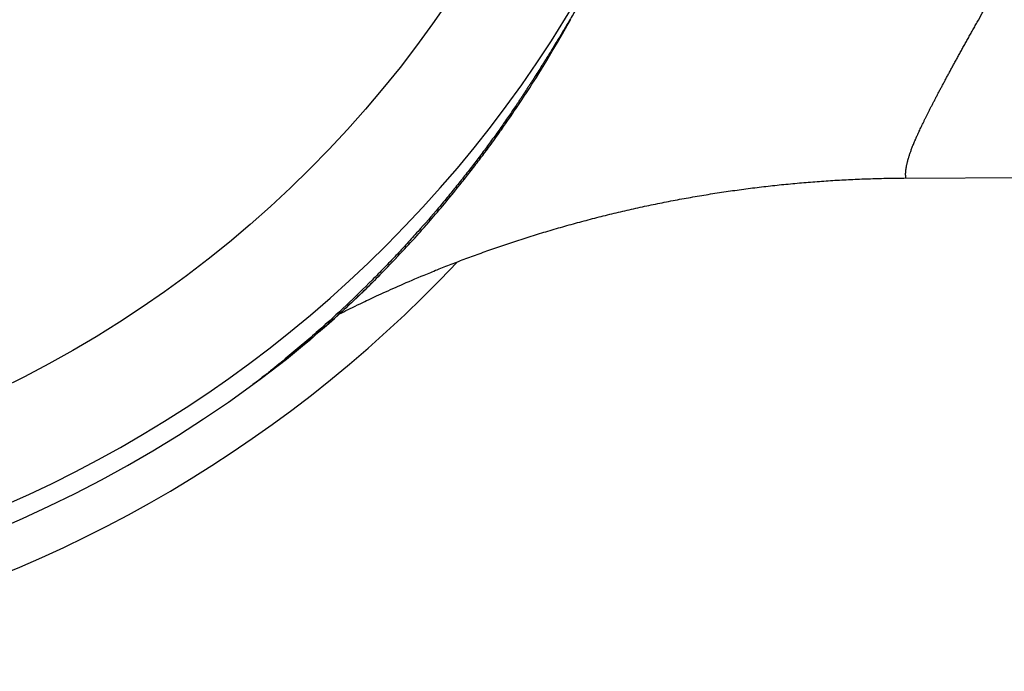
# Model space of a CAD drawing. Header units: millimetres. Extents: x 19 to 574, y -117 to 525.
# Tile 13 of 34: x 386 to 403, y 25 to 37. Entities that reach past the tile are written whole.
import ezdxf

# ---------------------------------------------------------------- set-up
doc = ezdxf.new("R2010")
doc.units = ezdxf.units.MM
doc.header["$LTSCALE"] = 23.1
doc.layers.get('0').update_dxf_attribs({"linetype": 'CONTINUOUS'})

msp = doc.modelspace()

# ---------------------------------------------------------------- linework, layer by layer
at = {"color": 7, "linetype": 'CONTINUOUS'}
for p, q in [((395.894, 36.382), (395.895, 36.385)), ((395.914, 36.417), (395.915, 36.419)), ((395.917, 36.423), (395.918, 36.425)), ((395.963, 36.506), (395.985, 36.545)), ((395.985, 36.545), (395.986, 36.546)), ((395.765, 36.157), (395.81, 36.235)), ((395.81, 36.235), (395.819, 36.251)), ((395.819, 36.251), (395.826, 36.264)), ((395.826, 36.264), (395.832, 36.273)), ((395.832, 36.273), (395.836, 36.28)), ((395.836, 36.28), (395.839, 36.287)), ((395.839, 36.287), (395.843, 36.293)), ((395.843, 36.293), (395.845, 36.297)), ((395.845, 36.297), (395.849, 36.303)), ((395.849, 36.303), (395.851, 36.306)), ((395.851, 36.306), (395.853, 36.31)), ((395.853, 36.31), (395.855, 36.314)), ((395.855, 36.314), (395.857, 36.317)), ((395.857, 36.317), (395.859, 36.32)), ((395.859, 36.32), (395.861, 36.324)), ((395.861, 36.324), (395.862, 36.327)), ((395.862, 36.327), (395.864, 36.33)), ((395.864, 36.33), (395.866, 36.333)), ((395.866, 36.333), (395.868, 36.336)), ((395.868, 36.336), (395.869, 36.339)), ((395.872, 36.344), (395.874, 36.347)), ((395.874, 36.347), (395.875, 36.35)), ((395.875, 36.35), (395.877, 36.353)), ((395.879, 36.357), (395.881, 36.359)), ((395.883, 36.363), (395.885, 36.366)), ((395.887, 36.37), (395.888, 36.373)), ((395.891, 36.376), (395.892, 36.379)), ((395.674, 36.003), (395.719, 36.079)), ((395.719, 36.079), (395.765, 36.157)), ((395.58, 35.847), (395.627, 35.925)), ((395.627, 35.925), (395.674, 36.003)), ((395.487, 35.695), (395.533, 35.77)), ((395.533, 35.77), (395.58, 35.847)), ((395.359, 35.491), (395.399, 35.554)), ((395.399, 35.554), (395.442, 35.623)), ((395.442, 35.623), (395.487, 35.695)), ((395.251, 35.323), (395.284, 35.374)), ((395.284, 35.374), (395.323, 35.434)), ((395.323, 35.434), (395.359, 35.491)), ((395.147, 35.165), (395.178, 35.211)), ((395.178, 35.211), (395.206, 35.255)), ((395.044, 35.011), (395.069, 35.047)), ((395.069, 35.047), (395.092, 35.082)), ((395.092, 35.082), (395.115, 35.116)), ((395.115, 35.116), (395.147, 35.165)), ((394.933, 34.848), (394.963, 34.892)), ((394.963, 34.892), (394.991, 34.933)), ((394.991, 34.933), (395.018, 34.973)), ((395.018, 34.973), (395.044, 35.011)), ((394.901, 34.802), (394.933, 34.848)), ((401.741, 33.815), (570.792, 34.562)), ((394.045, 33.657), (394.081, 33.702)), ((394.081, 33.702), (394.117, 33.747)), ((393.904, 33.484), (393.939, 33.525)), ((393.939, 33.525), (393.974, 33.568)), ((393.974, 33.568), (394.009, 33.612)), ((394.009, 33.612), (394.045, 33.657)), ((393.753, 33.301), (393.782, 33.337)), ((393.782, 33.337), (393.811, 33.371)), ((393.811, 33.371), (393.84, 33.406)), ((393.84, 33.406), (393.872, 33.444)), ((393.872, 33.444), (393.904, 33.484)), ((393.599, 33.121), (393.629, 33.156)), ((393.629, 33.156), (393.658, 33.19)), ((393.658, 33.19), (393.689, 33.226)), ((393.689, 33.226), (393.721, 33.264)), ((393.721, 33.264), (393.753, 33.301)), ((393.461, 32.963), (393.499, 33.006)), ((393.54, 33.053), (393.569, 33.087)), ((393.569, 33.087), (393.599, 33.121)), ((393.298, 32.78), (393.339, 32.825)), ((393.339, 32.825), (393.367, 32.857)), ((393.367, 32.857), (393.396, 32.889)), ((393.396, 32.889), (393.423, 32.92)), ((393.423, 32.92), (393.461, 32.963)), ((393.157, 32.625), (393.191, 32.663)), ((393.191, 32.663), (393.226, 32.7)), ((393.226, 32.7), (393.261, 32.739)), ((393.261, 32.739), (393.298, 32.78)), ((393.006, 32.464), (393.044, 32.504)), ((393.044, 32.504), (393.083, 32.546)), ((393.083, 32.546), (393.121, 32.587)), ((393.121, 32.587), (393.157, 32.625)), ((392.832, 32.281), (392.875, 32.326)), ((392.875, 32.326), (392.917, 32.369)), ((392.917, 32.369), (392.96, 32.415)), ((392.96, 32.415), (393.006, 32.464)), ((392.697, 32.143), (392.721, 32.167)), ((392.721, 32.167), (392.758, 32.205)), ((392.758, 32.205), (392.796, 32.244)), ((392.796, 32.244), (392.832, 32.281)), ((393.408, 32.119), (393.462, 32.141)), ((393.462, 32.141), (393.518, 32.164)), ((393.011, 31.948), (393.057, 31.968)), ((393.057, 31.968), (393.104, 31.989)), ((393.104, 31.989), (393.152, 32.01)), ((393.152, 32.01), (393.202, 32.031)), ((393.202, 32.031), (393.252, 32.053)), ((393.252, 32.053), (393.303, 32.074)), ((393.303, 32.074), (393.355, 32.096)), ((393.355, 32.096), (393.408, 32.119)), ((392.64, 31.78), (392.678, 31.798)), ((392.678, 31.798), (392.716, 31.815)), ((392.716, 31.815), (392.755, 31.833)), ((392.755, 31.833), (392.796, 31.852)), ((392.796, 31.852), (392.837, 31.87)), ((392.837, 31.87), (392.879, 31.889)), ((392.879, 31.889), (392.922, 31.909)), ((392.922, 31.909), (392.966, 31.928)), ((392.966, 31.928), (393.011, 31.948)), ((392.268, 31.604), (392.311, 31.624)), ((392.311, 31.624), (392.356, 31.646)), ((392.356, 31.646), (392.402, 31.668)), ((392.402, 31.668), (392.434, 31.683)), ((392.434, 31.683), (392.466, 31.699)), ((392.466, 31.699), (392.499, 31.714)), ((392.499, 31.714), (392.533, 31.73)), ((392.533, 31.73), (392.568, 31.747)), ((392.568, 31.747), (392.604, 31.763)), ((392.604, 31.763), (392.64, 31.78)), ((391.997, 31.469), (392.037, 31.49)), ((392.037, 31.49), (392.073, 31.507)), ((392.073, 31.507), (392.109, 31.526)), ((392.109, 31.526), (392.147, 31.544)), ((392.147, 31.544), (392.186, 31.563)), ((392.186, 31.563), (392.226, 31.583)), ((392.226, 31.583), (392.268, 31.604))]:
    msp.add_line(p, q, dxfattribs=at)
for points in [[(395.986, 36.546), (395.986, 36.546), (395.986, 36.547), (395.986, 36.547), (395.986, 36.547), (395.986, 36.548), (395.987, 36.548), (395.987, 36.548), (395.987, 36.549), (395.987, 36.549), (395.987, 36.549), (395.988, 36.55), (395.988, 36.55), (395.988, 36.55), (395.988, 36.551), (395.988, 36.551), (395.989, 36.551), (395.989, 36.552), (395.989, 36.553)], [(395.892, 36.379), (395.893, 36.38), (395.894, 36.382)], [(395.895, 36.385), (395.896, 36.386), (395.897, 36.388)], [(395.897, 36.388), (395.898, 36.389), (395.899, 36.391)], [(395.899, 36.391), (395.9, 36.392), (395.901, 36.394)], [(395.901, 36.394), (395.901, 36.395), (395.902, 36.397)], [(395.902, 36.397), (395.903, 36.398), (395.904, 36.4)], [(395.904, 36.4), (395.905, 36.401), (395.906, 36.403)], [(395.906, 36.403), (395.906, 36.404), (395.907, 36.405)], [(395.907, 36.405), (395.907, 36.406), (395.908, 36.408)], [(395.908, 36.408), (395.909, 36.409), (395.909, 36.409), (395.91, 36.411)], [(395.91, 36.411), (395.91, 36.412), (395.911, 36.412), (395.912, 36.414)], [(395.912, 36.414), (395.912, 36.414), (395.913, 36.415), (395.914, 36.417)], [(395.915, 36.419), (395.915, 36.42), (395.917, 36.423)], [(395.918, 36.425), (395.918, 36.426), (395.919, 36.428)], [(395.919, 36.428), (395.92, 36.428), (395.921, 36.43)], [(395.921, 36.43), (395.921, 36.431), (395.922, 36.433)], [(395.922, 36.433), (395.923, 36.433), (395.923, 36.434), (395.924, 36.435)], [(395.924, 36.435), (395.924, 36.436), (395.925, 36.437), (395.925, 36.438)], [(395.925, 36.438), (395.926, 36.438), (395.926, 36.439), (395.927, 36.44)], [(395.927, 36.44), (395.927, 36.441), (395.927, 36.441), (395.927, 36.442), (395.928, 36.442), (395.928, 36.443)], [(395.928, 36.443), (395.928, 36.443), (395.928, 36.444), (395.929, 36.444), (395.929, 36.444), (395.929, 36.445), (395.929, 36.445), (395.929, 36.445), (395.93, 36.446)], [(395.93, 36.446), (395.93, 36.446), (395.93, 36.446), (395.93, 36.446), (395.93, 36.447), (395.93, 36.447), (395.931, 36.447), (395.931, 36.447), (395.931, 36.448), (395.931, 36.448), (395.931, 36.448), (395.931, 36.448), (395.931, 36.449)], [(395.931, 36.449), (395.931, 36.449), (395.932, 36.449), (395.932, 36.449), (395.932, 36.449), (395.932, 36.45), (395.932, 36.45), (395.932, 36.45), (395.932, 36.45), (395.932, 36.45), (395.932, 36.45), (395.932, 36.45), (395.932, 36.451), (395.933, 36.451), (395.933, 36.451), (395.933, 36.451), (395.933, 36.451), (395.933, 36.452)], [(395.933, 36.452), (395.933, 36.452), (395.933, 36.452), (395.933, 36.452), (395.933, 36.452), (395.933, 36.452), (395.934, 36.453), (395.934, 36.453), (395.934, 36.453), (395.934, 36.453), (395.934, 36.453), (395.934, 36.454), (395.934, 36.454), (395.934, 36.454)], [(395.934, 36.454), (395.935, 36.454), (395.935, 36.455), (395.935, 36.455), (395.935, 36.455), (395.935, 36.455), (395.935, 36.455), (395.935, 36.456), (395.935, 36.456), (395.936, 36.456), (395.936, 36.457)], [(395.936, 36.457), (395.936, 36.457), (395.936, 36.457), (395.936, 36.457), (395.936, 36.458), (395.936, 36.458), (395.937, 36.458), (395.937, 36.458), (395.937, 36.459), (395.937, 36.459)], [(395.937, 36.459), (395.937, 36.459), (395.937, 36.46), (395.938, 36.46), (395.938, 36.46), (395.938, 36.46), (395.938, 36.461), (395.938, 36.461), (395.938, 36.461)], [(395.938, 36.461), (395.939, 36.462), (395.939, 36.462), (395.939, 36.462), (395.939, 36.462), (395.939, 36.463), (395.939, 36.463), (395.939, 36.463), (395.94, 36.464)], [(395.94, 36.464), (395.94, 36.464), (395.94, 36.464), (395.94, 36.464), (395.94, 36.465), (395.941, 36.465), (395.941, 36.465), (395.941, 36.466)], [(395.941, 36.466), (395.941, 36.466), (395.941, 36.466), (395.941, 36.467), (395.942, 36.467), (395.942, 36.467), (395.942, 36.467), (395.942, 36.468), (395.942, 36.468)], [(395.942, 36.468), (395.943, 36.469), (395.943, 36.469), (395.943, 36.469), (395.943, 36.469), (395.943, 36.47), (395.943, 36.47), (395.944, 36.47)], [(395.944, 36.47), (395.944, 36.471), (395.944, 36.471), (395.944, 36.471), (395.944, 36.472), (395.944, 36.472), (395.945, 36.472), (395.945, 36.473)], [(395.945, 36.473), (395.945, 36.473), (395.945, 36.473), (395.945, 36.473), (395.945, 36.474), (395.946, 36.474), (395.946, 36.474), (395.946, 36.475)], [(395.946, 36.475), (395.946, 36.475), (395.946, 36.475), (395.946, 36.476), (395.947, 36.476), (395.963, 36.506)], [(395.869, 36.339), (395.87, 36.341), (395.872, 36.344)], [(395.877, 36.353), (395.878, 36.354), (395.879, 36.357)], [(395.881, 36.359), (395.882, 36.361), (395.883, 36.363)], [(395.885, 36.366), (395.885, 36.367), (395.887, 36.37)], [(395.888, 36.373), (395.889, 36.374), (395.891, 36.376)], [(395.206, 35.255), (395.216, 35.269), (395.251, 35.323)], [(394.117, 33.747), (394.136, 33.77), (394.154, 33.793), (394.173, 33.817), (394.191, 33.841), (394.211, 33.866), (394.231, 33.891), (394.251, 33.918), (394.272, 33.945), (394.293, 33.972), (394.315, 34), (394.336, 34.027), (394.356, 34.053), (394.376, 34.08), (394.395, 34.105), (394.415, 34.131), (394.434, 34.156), (394.453, 34.182), (394.472, 34.207), (394.492, 34.233), (394.511, 34.259), (394.531, 34.286), (394.552, 34.314), (394.572, 34.342), (394.594, 34.372), (394.616, 34.402), (394.639, 34.433), (394.662, 34.465), (394.686, 34.498), (394.709, 34.53), (394.732, 34.562), (394.754, 34.593), (394.775, 34.622), (394.795, 34.65), (394.814, 34.677), (394.832, 34.704), (394.85, 34.729), (394.868, 34.754), (394.901, 34.802)], [(393.518, 32.164), (393.574, 32.187), (393.602, 32.198), (393.631, 32.21), (393.659, 32.222), (393.688, 32.233), (393.718, 32.245), (393.747, 32.257), (393.777, 32.269), (393.807, 32.281), (393.837, 32.293), (393.868, 32.304), (393.898, 32.316), (393.929, 32.328), (393.96, 32.34), (393.991, 32.352), (394.023, 32.364), (394.054, 32.376), (394.086, 32.389), (394.118, 32.401), (394.15, 32.413), (394.182, 32.425), (394.214, 32.437), (394.247, 32.449), (394.279, 32.461), (394.312, 32.473), (394.345, 32.485), (394.378, 32.497), (394.411, 32.509), (394.445, 32.521), (394.478, 32.533), (394.512, 32.545), (394.545, 32.557), (394.579, 32.569), (394.613, 32.581), (394.647, 32.593), (394.681, 32.604), (394.715, 32.616), (394.75, 32.628), (394.784, 32.64), (394.819, 32.652), (394.853, 32.663), (394.888, 32.675), (394.923, 32.687), (394.958, 32.698), (394.993, 32.71), (395.028, 32.721), (395.063, 32.733), (395.098, 32.744), (395.134, 32.756), (395.169, 32.767), (395.204, 32.778), (395.24, 32.79), (395.276, 32.801), (395.311, 32.812), (395.347, 32.823), (395.383, 32.835), (395.419, 32.846), (395.455, 32.857), (395.491, 32.868), (395.527, 32.878), (395.563, 32.889), (395.599, 32.9), (395.635, 32.911), (395.671, 32.922), (395.708, 32.932), (395.744, 32.943), (395.78, 32.953), (395.817, 32.964), (395.853, 32.974), (395.89, 32.985), (395.927, 32.995), (395.963, 33.005), (396, 33.016), (396.037, 33.026), (396.073, 33.036), (396.11, 33.046), (396.147, 33.056), (396.184, 33.066), (396.221, 33.076), (396.258, 33.085), (396.295, 33.095), (396.332, 33.105), (396.369, 33.114), (396.406, 33.124), (396.443, 33.134), (396.48, 33.143), (396.517, 33.152), (396.554, 33.162), (396.592, 33.171), (396.629, 33.18), (396.666, 33.189), (396.704, 33.198), (396.741, 33.207), (396.778, 33.216), (396.816, 33.225), (396.853, 33.234), (396.891, 33.243), (396.928, 33.251), (396.966, 33.26), (397.003, 33.269), (397.041, 33.277), (397.078, 33.286), (397.116, 33.294), (397.153, 33.302), (397.191, 33.311), (397.229, 33.319), (397.266, 33.327), (397.304, 33.335), (397.342, 33.343), (397.38, 33.351), (397.417, 33.359), (397.455, 33.367), (397.493, 33.374), (397.531, 33.382), (397.569, 33.389), (397.606, 33.397), (397.644, 33.405), (397.682, 33.412), (397.72, 33.419), (397.758, 33.427), (397.796, 33.434), (397.834, 33.441), (397.872, 33.448), (397.91, 33.455), (397.948, 33.462), (397.986, 33.469), (398.024, 33.476), (398.062, 33.482), (398.1, 33.489), (398.138, 33.496), (398.176, 33.502), (398.214, 33.509), (398.253, 33.515), (398.291, 33.521), (398.329, 33.528), (398.367, 33.534), (398.405, 33.54), (398.443, 33.546), (398.481, 33.552), (398.52, 33.558), (398.558, 33.564), (398.596, 33.57), (398.634, 33.575), (398.673, 33.581), (398.711, 33.587), (398.749, 33.592), (398.787, 33.598), (398.826, 33.603), (398.864, 33.608), (398.902, 33.614), (398.941, 33.619), (398.979, 33.624), (399.017, 33.629), (399.056, 33.634), (399.094, 33.639), (399.132, 33.644), (399.171, 33.649), (399.209, 33.653), (399.247, 33.658), (399.286, 33.663), (399.324, 33.667), (399.363, 33.672), (399.401, 33.676), (399.439, 33.68), (399.478, 33.685), (399.516, 33.689), (399.555, 33.693), (399.593, 33.697), (399.631, 33.701), (399.67, 33.705), (399.708, 33.709), (399.747, 33.712), (399.785, 33.716), (399.824, 33.72), (399.862, 33.723), (399.901, 33.727), (399.939, 33.73), (399.977, 33.734), (400.016, 33.737), (400.054, 33.74), (400.093, 33.743), (400.131, 33.746), (400.17, 33.75), (400.208, 33.752), (400.247, 33.755), (400.285, 33.758), (400.324, 33.761), (400.362, 33.764), (400.401, 33.766), (400.439, 33.769), (400.477, 33.771), (400.516, 33.774), (400.554, 33.776), (400.593, 33.778), (400.631, 33.781), (400.67, 33.783), (400.708, 33.785), (400.746, 33.787), (400.785, 33.789)], [(400.785, 33.789), (400.823, 33.791), (400.862, 33.792), (400.9, 33.794), (400.938, 33.796), (400.977, 33.797), (401.015, 33.799), (401.053, 33.8), (401.092, 33.802), (401.13, 33.803), (401.168, 33.804), (401.207, 33.806), (401.245, 33.807), (401.283, 33.808), (401.322, 33.809), (401.36, 33.81), (401.398, 33.811), (401.436, 33.811), (401.474, 33.812), (401.512, 33.813), (401.551, 33.813), (401.589, 33.814), (401.627, 33.814), (401.665, 33.815), (401.703, 33.815), (401.741, 33.815)], [(393.499, 33.006), (393.512, 33.021), (393.54, 33.053)]]:
    msp.add_lwpolyline(points, dxfattribs=at)
at = {"color": 9, "linetype": 'CONTINUOUS'}
msp.add_circle((377.661, 47.799), 19.554, dxfattribs=at)
at = {"color": 7, "linetype": 'CONTINUOUS'}
for centre, radius, start, end in [((377.661, 47.799), 22.5, 43.2932, 316.7068), ((377.661, 47.799), 21.747, 53.7976, 306.2025), ((379.898, 44.751), 17.966, 306.187, 315.4304)]:
    msp.add_arc(centre, radius, start, end, dxfattribs=at)
at = {"color": 9, "linetype": 'CONTINUOUS'}
msp.add_arc((377.661, 47.799), 21.418, 25.384, 334.616, dxfattribs=at)
for points, knots in [([(401.778, 33.816), (401.778, 33.816), (401.778, 33.816), (401.778, 33.816), (401.778, 33.816), (401.779, 33.816), (401.779, 33.816), (401.779, 33.816), (401.779, 33.817), (401.779, 33.817), (401.779, 33.818), (401.779, 33.819), (401.778, 33.82), (401.778, 33.821), (401.778, 33.823), (401.778, 33.824), (401.777, 33.826), (401.777, 33.829), (401.777, 33.833), (401.776, 33.839), (401.775, 33.845), (401.775, 33.852), (401.775, 33.859), (401.774, 33.868), (401.774, 33.877), (401.774, 33.887), (401.774, 33.898), (401.775, 33.909), (401.776, 33.922), (401.777, 33.935), (401.778, 33.949), (401.78, 33.964), (401.783, 33.979), (401.785, 33.993), (401.787, 34.004), (401.788, 34.013), (401.79, 34.022), (401.792, 34.034), (401.796, 34.051), (401.8, 34.07), (401.804, 34.088), (401.808, 34.102), (401.81, 34.113), (401.813, 34.124), (401.816, 34.135), (401.82, 34.147), (401.824, 34.163), (401.83, 34.183), (401.838, 34.208), (401.847, 34.235), (401.856, 34.262), (401.867, 34.29), (401.877, 34.319), (401.889, 34.349), (401.901, 34.38), (401.914, 34.411), (401.928, 34.444), (401.94, 34.472), (401.95, 34.495), (401.956, 34.51), (401.962, 34.522), (401.967, 34.534), (401.974, 34.549), (401.982, 34.567), (401.993, 34.592), (402.008, 34.624), (402.026, 34.663), (402.045, 34.703), (402.065, 34.744), (402.086, 34.786), (402.107, 34.83), (402.129, 34.874), (402.152, 34.92), (402.175, 34.966), (402.195, 35.006), (402.211, 35.038), (402.228, 35.071), (402.245, 35.104), (402.263, 35.138), (402.276, 35.163), (402.289, 35.189), (402.308, 35.224), (402.331, 35.269), (402.36, 35.323), (402.389, 35.379), (402.42, 35.436), (402.451, 35.493), (402.482, 35.552), (402.515, 35.613), (402.543, 35.664), (402.565, 35.705), (402.588, 35.747), (402.617, 35.8), (402.653, 35.865), (402.689, 35.932), (402.72, 35.988), (402.745, 36.033), (402.764, 36.067), (402.784, 36.102), (402.81, 36.149), (402.843, 36.209), (402.883, 36.281), (402.924, 36.354), (402.966, 36.429), (403.024, 36.531), (403.082, 36.635), (403.142, 36.741), (403.179, 36.808), (403.21, 36.862), (403.233, 36.903), (403.257, 36.945), (403.289, 37.001), (403.329, 37.072), (403.394, 37.187), (403.459, 37.304), (403.525, 37.423), (403.576, 37.514), (403.626, 37.606), (403.677, 37.7), (403.729, 37.795), (403.781, 37.891), (403.824, 37.972), (403.854, 38.029), (403.871, 38.062), (403.885, 38.087), (403.898, 38.111), (403.911, 38.136), (403.924, 38.161), (403.937, 38.187), (403.95, 38.212), (403.967, 38.246), (403.998, 38.305), (404.042, 38.391), (404.094, 38.495), (404.146, 38.601), (404.198, 38.707), (404.249, 38.815), (404.301, 38.925), (404.352, 39.036), (404.403, 39.148), (404.446, 39.242), (404.479, 39.318), (404.505, 39.376), (404.53, 39.433), (404.551, 39.482), (404.568, 39.521), (404.58, 39.55), (404.593, 39.579), (404.605, 39.609), (404.618, 39.638), (404.634, 39.678), (404.655, 39.727), (404.679, 39.787), (404.712, 39.868), (404.752, 39.969), (404.799, 40.092), (404.845, 40.216), (404.89, 40.341), (404.935, 40.468), (404.979, 40.595), (405.021, 40.724), (405.063, 40.854), (405.104, 40.986), (405.138, 41.096), (405.164, 41.185), (405.184, 41.252), (405.2, 41.307), (405.212, 41.352), (405.225, 41.397), (405.241, 41.454), (405.266, 41.544), (405.296, 41.658), (405.332, 41.796), (405.355, 41.888), (405.366, 41.934)], [0, 0, 0, 0, 0.000021, 0.000041, 0.000061, 0.000083, 0.000108, 0.000136, 0.000168, 0.000205, 0.000293, 0.000402, 0.000531, 0.000681, 0.000852, 0.001043, 0.001254, 0.001485, 0.00201, 0.002617, 0.003308, 0.004082, 0.004941, 0.005886, 0.006918, 0.008037, 0.009245, 0.010544, 0.011934, 0.013418, 0.014997, 0.016672, 0.018445, 0.020317, 0.021291, 0.02229, 0.023314, 0.024365, 0.026546, 0.028832, 0.031227, 0.032465, 0.033731, 0.035024, 0.036345, 0.037695, 0.039074, 0.04192, 0.044887, 0.047975, 0.051188, 0.054526, 0.057993, 0.061589, 0.065317, 0.069178, 0.073173, 0.077302, 0.079417, 0.081567, 0.082654, 0.083751, 0.08597, 0.088225, 0.090515, 0.095203, 0.100033, 0.105006, 0.110123, 0.115383, 0.120789, 0.12634, 0.132037, 0.13788, 0.143867, 0.146915, 0.15, 0.156281, 0.159477, 0.162712, 0.165985, 0.169297, 0.176037, 0.182931, 0.18998, 0.197185, 0.204545, 0.212061, 0.219734, 0.227564, 0.231538, 0.235552, 0.2437, 0.252009, 0.260477, 0.269106, 0.273481, 0.277896, 0.282352, 0.286848, 0.295963, 0.305241, 0.314683, 0.324288, 0.334056, 0.354081, 0.364337, 0.374755, 0.380024, 0.385333, 0.390683, 0.396073, 0.406969, 0.418021, 0.440581, 0.452086, 0.463739, 0.475538, 0.487483, 0.499572, 0.511804, 0.524177, 0.530417, 0.53355, 0.536691, 0.539842, 0.543001, 0.546168, 0.549344, 0.552528, 0.55572, 0.562129, 0.575044, 0.588089, 0.601262, 0.614563, 0.627992, 0.641546, 0.655227, 0.669032, 0.68296, 0.68997, 0.697011, 0.704082, 0.711183, 0.714745, 0.718315, 0.721892, 0.725476, 0.729067, 0.732666, 0.739883, 0.747127, 0.754399, 0.769023, 0.783753, 0.798587, 0.813524, 0.82856, 0.843694, 0.858925, 0.87425, 0.889667, 0.905174, 0.912961, 0.920769, 0.928599, 0.932522, 0.936451, 0.944323, 0.952216, 0.968064, 0.983993, 1, 1, 1, 1]), ([(396.821, 38.094), (396.817, 38.087), (396.81, 38.073), (396.795, 38.044), (396.77, 37.993), (396.72, 37.895), (396.664, 37.784), (396.607, 37.676), (396.552, 37.571), (396.484, 37.444), (396.417, 37.32), (396.364, 37.224), (396.313, 37.133), (396.264, 37.044), (396.215, 36.958), (396.168, 36.876), (396.113, 36.779), (396.029, 36.635), (395.901, 36.419), (395.765, 36.194), (395.643, 35.995), (395.576, 35.887), (395.526, 35.807), (395.479, 35.733), (395.424, 35.645), (395.369, 35.56), (395.328, 35.494), (395.297, 35.446), (395.272, 35.407), (395.254, 35.38), (395.244, 35.364), (395.236, 35.353), (395.23, 35.343), (395.225, 35.335), (395.221, 35.33), (395.217, 35.324), (395.214, 35.319), (395.212, 35.315), (395.209, 35.311), (395.206, 35.306), (395.202, 35.3), (395.197, 35.292), (395.19, 35.282), (395.183, 35.271), (395.172, 35.255), (395.159, 35.235), (395.138, 35.203), (395.112, 35.163), (395.08, 35.116), (395.037, 35.052), (394.983, 34.973), (394.917, 34.877), (394.85, 34.781), (394.783, 34.685), (394.714, 34.588), (394.62, 34.458), (394.5, 34.295), (394.352, 34.099), (394.199, 33.901), (394.041, 33.702), (393.878, 33.502), (393.651, 33.23), (393.414, 32.957), (393.167, 32.684), (392.973, 32.475), (392.771, 32.264), (392.488, 31.976), (392.111, 31.609), (391.711, 31.244), (391.414, 30.986), (391.235, 30.835), (391.049, 30.68), (390.857, 30.524), (390.659, 30.368), (390.557, 30.29), (390.506, 30.251)], [0, 0, 0, 0, 0.002414, 0.004812, 0.009581, 0.019004, 0.037367, 0.046317, 0.055132, 0.072327, 0.088836, 0.09682, 0.104622, 0.119642, 0.126858, 0.133872, 0.147324, 0.160015, 0.183125, 0.221447, 0.237563, 0.252142, 0.258957, 0.265503, 0.277932, 0.289661, 0.295325, 0.300888, 0.30638, 0.309109, 0.310474, 0.311834, 0.313192, 0.313886, 0.314581, 0.315258, 0.315931, 0.316274, 0.316625, 0.317328, 0.318027, 0.318718, 0.320109, 0.321508, 0.32291, 0.325719, 0.328533, 0.334167, 0.339804, 0.345448, 0.356779, 0.368194, 0.379703, 0.391302, 0.402989, 0.414765, 0.438584, 0.462775, 0.487355, 0.512348, 0.537777, 0.563672, 0.616953, 0.644414, 0.67248, 0.701194, 0.730608, 0.791776, 0.856536, 0.89048, 0.907888, 0.925613, 0.962071, 0.980845, 1, 1, 1, 1]), ([(392.697, 32.143), (392.528, 31.971), (392.268, 31.718), (391.912, 31.391), (391.64, 31.152), (391.364, 30.918), (390.989, 30.613), (390.7, 30.393), (390.506, 30.251)], [0, 0, 0, 0, 0.249987, 0.374995, 0.500013, 0.625034, 0.750048, 1, 1, 1, 1])]:
    msp.add_open_spline(points, degree=3, knots=knots, dxfattribs=at)

doc.saveas('drawing.dxf')
